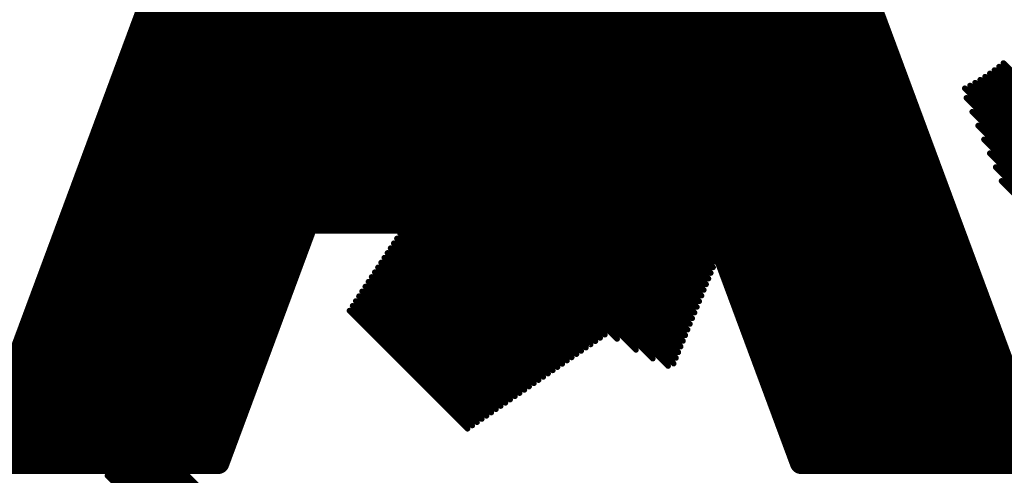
# Model space of a CAD drawing. Extents: x -13 to 79, y -40 to 78.
# Tile 43 of 96: x 33.95 to 38.32, y 18.02 to 20.04. Entities that reach past the tile are written whole.
import ezdxf

# ---------------------------------------------------------------- set-up
doc = ezdxf.new("R2010")
doc.units = 0
doc.layers.add('21', color=253, linetype='CONTINUOUS')
doc.layers.add('22', color=140, linetype='CONTINUOUS')

msp = doc.modelspace()

# ---------------------------------------------------------------- linework, layer by layer
at = {"layer": '21'}
for points, const_width in [([(32.385, 3.175, 0.4142), (61.595, 32.385)], 3.048), ([(37.782, 19.962, 1), (37.746, 19.998)], 0.0508), ([(34.4478, 19.9524, 1), (34.4837, 19.9165)], 0.0508), ([(37.8261, 19.8857, 1), (37.7785, 19.868)], 0.0508), ([(37.7785, 19.868, 1), (37.8261, 19.8857)], 0.0508), ([(37.8203, 19.8589, 1), (37.7843, 19.8948)], 0.0508), ([(37.8585, 19.7558, 1), (37.8226, 19.7917)], 0.0508), ([(34.3643, 19.7275, 1), (34.4003, 19.6916)], 0.0508), ([(34.3585, 19.7184, 1), (34.4061, 19.7007)], 0.0508), ([(34.4061, 19.7007, 1), (34.3585, 19.7184)], 0.0508), ([(37.8968, 19.6526, 1), (37.8609, 19.6886)], 0.0508), ([(37.941, 19.5763, 1), (37.8933, 19.5586)], 0.0508), ([(37.8933, 19.5586, 1), (37.941, 19.5763)], 0.0508), ([(37.9351, 19.5495, 1), (37.8992, 19.5854)], 0.0508), ([(34.2809, 19.5026, 1), (34.3168, 19.4667)], 0.0508), ([(37.9734, 19.4463, 1), (37.9375, 19.4823)], 0.0508), ([(38.0175, 19.37, 1), (37.9699, 19.3523)], 0.0508), ([(37.9699, 19.3523, 1), (38.0175, 19.37)], 0.0508), ([(38.0117, 19.3432, 1), (37.9757, 19.3791)], 0.0508), ([(34.1915, 19.2686, 1), (34.2392, 19.2509)], 0.0508), ([(34.1974, 19.2777, 1), (34.2333, 19.2418)], 0.0508), ([(34.2392, 19.2509, 1), (34.1915, 19.2686)], 0.0508), ([(38.0558, 19.2669, 1), (38.0082, 19.2492)], 0.0508), ([(38.0082, 19.2492, 1), (38.0558, 19.2669)], 0.0508), ([(38.05, 19.2401, 1), (38.014, 19.276)], 0.0508), ([(38.0882, 19.1369, 1), (38.0523, 19.1729)], 0.0508), ([(35.2264, 19.1655, 1), (35.2264, 19.1147)], 0.0508), ([(35.227, 19.1655, 1), (35.227, 19.1147)], 0.0508), ([(35.2091, 19.158, 1), (35.245, 19.1221)], 0.0508), ([(35.2502, 19.1312, 1), (35.2026, 19.1489)], 0.0508), ([(35.244, 19.1212, 1), (35.2081, 19.1571)], 0.0508), ([(35.227, 19.1147, 1), (35.227, 19.1655)], 0.0508), ([(35.3685, 19.1655, 1), (35.3685, 19.1147)], 0.0508), ([(35.3505, 19.158, 1), (35.3864, 19.1221)], 0.0508), ([(35.3685, 19.1147, 1), (35.3685, 19.1655)], 0.0508), ([(35.5099, 19.1655, 1), (35.5099, 19.1147)], 0.0508), ([(35.4919, 19.158, 1), (35.5278, 19.1221)], 0.0508), ([(35.5099, 19.1147, 1), (35.5099, 19.1655)], 0.0508), ([(35.6513, 19.1655, 1), (35.6513, 19.1147)], 0.0508), ([(35.6333, 19.158, 1), (35.6693, 19.1221)], 0.0508), ([(35.6513, 19.1147, 1), (35.6513, 19.1655)], 0.0508), ([(35.7927, 19.1655, 1), (35.7927, 19.1147)], 0.0508), ([(35.7748, 19.158, 1), (35.8107, 19.1221)], 0.0508), ([(35.7927, 19.1147, 1), (35.7927, 19.1655)], 0.0508), ([(35.9341, 19.1655, 1), (35.9341, 19.1147)], 0.0508), ([(35.9162, 19.158, 1), (35.9521, 19.1221)], 0.0508), ([(35.9341, 19.1147, 1), (35.9341, 19.1655)], 0.0508), ([(36.0756, 19.1655, 1), (36.0756, 19.1147)], 0.0508), ([(36.0576, 19.158, 1), (36.0935, 19.1221)], 0.0508), ([(36.0756, 19.1147, 1), (36.0756, 19.1655)], 0.0508), ([(36.217, 19.1655, 1), (36.217, 19.1147)], 0.0508), ([(36.199, 19.158, 1), (36.2349, 19.1221)], 0.0508), ([(36.217, 19.1147, 1), (36.217, 19.1655)], 0.0508), ([(36.3584, 19.1655, 1), (36.3584, 19.1147)], 0.0508), ([(36.3404, 19.158, 1), (36.3764, 19.1221)], 0.0508), ([(36.3584, 19.1147, 1), (36.3584, 19.1655)], 0.0508), ([(36.4998, 19.1655, 1), (36.4998, 19.1147)], 0.0508), ([(36.4819, 19.158, 1), (36.5178, 19.1221)], 0.0508), ([(36.4998, 19.1147, 1), (36.4998, 19.1655)], 0.0508), ([(36.6412, 19.1655, 1), (36.6412, 19.1147)], 0.0508), ([(36.6233, 19.158, 1), (36.6592, 19.1221)], 0.0508), ([(36.6412, 19.1147, 1), (36.6412, 19.1655)], 0.0508), ([(36.7827, 19.1655, 1), (36.7827, 19.1147)], 0.0508), ([(36.7647, 19.158, 1), (36.8006, 19.1221)], 0.0508), ([(36.7827, 19.1147, 1), (36.7827, 19.1655)], 0.0508), ([(36.9241, 19.1655, 1), (36.9241, 19.1147)], 0.0508), ([(36.9061, 19.158, 1), (36.9421, 19.1221)], 0.0508), ([(36.9241, 19.1147, 1), (36.9241, 19.1655)], 0.0508), ([(37.0441, 19.1489, 1), (36.9965, 19.1312)], 0.0508), ([(37.0203, 19.1147, 1), (37.0203, 19.1655)], 0.0508), ([(37.0146, 19.1251, 1), (37.0505, 19.0892)], 0.0508), ([(34.1139, 19.0528, 1), (34.1498, 19.0169)], 0.0508), ([(38.1265, 19.0338, 1), (38.0906, 19.0697)], 0.0508), ([(37.0529, 19.022, 1), (37.0888, 18.986)], 0.0508), ([(38.1648, 18.9307, 1), (38.1289, 18.9666)], 0.0508), ([(35.1606, 18.8963, 1), (35.1246, 18.9322)], 0.0508), ([(37.0912, 18.9188, 1), (37.1271, 18.8829)], 0.0508), ([(38.2031, 18.8275, 1), (38.1672, 18.8635)], 0.0508), ([(34.0304, 18.8279, 1), (34.0664, 18.792)], 0.0508), ([(37.1294, 18.8157, 1), (37.1654, 18.7797)], 0.0508), ([(38.2414, 18.7244, 1), (38.2054, 18.7603)], 0.0508), ([(35.0353, 18.6982, 1), (35.0829, 18.6805)], 0.0508), ([(35.0829, 18.6805, 1), (35.0353, 18.6982)], 0.0508), ([(35.0771, 18.6714, 1), (35.0412, 18.7073)], 0.0508), ([(37.2095, 18.7034, 1), (37.1619, 18.6857)], 0.0508), ([(37.1677, 18.7125, 1), (37.2036, 18.6766)], 0.0508), ([(37.1619, 18.6857, 1), (37.2095, 18.7034)], 0.0508), ([(38.2797, 18.6212, 1), (38.2437, 18.6572)], 0.0508), ([(37.206, 18.6094, 1), (37.2419, 18.5735)], 0.0508), ([(33.947, 18.603, 1), (33.9829, 18.5671)], 0.0508), ([(38.3179, 18.5181, 1), (38.282, 18.554)], 0.0508), ([(34.9995, 18.4556, 1), (34.9518, 18.4733)], 0.0508), ([(34.9936, 18.4465, 1), (34.9577, 18.4824)], 0.0508), ([(37.2443, 18.5063, 1), (37.2802, 18.4703)], 0.0508), ([(34.9518, 18.4733, 1), (34.9995, 18.4556)], 0.0508), ([(38.3562, 18.415, 1), (38.3203, 18.4509)], 0.0508), ([(37.2826, 18.4031, 1), (37.3185, 18.3672)], 0.0508), ([(34.9102, 18.2216, 1), (34.8742, 18.2575)], 0.0508), ([(37.3208, 18.3, 1), (37.3568, 18.264)], 0.0508), ([(37.3591, 18.1968, 1), (37.3951, 18.1609)], 0.0508), ([(34.0203, 18.1002, 1), (34.0203, 18.0494)], 0.0508), ([(34.0024, 18.0928, 1), (34.0383, 18.0568)], 0.0508), ([(34.0203, 18.0494, 1), (34.0203, 18.1002)], 0.0508), ([(34.1438, 18.0928, 1), (34.1797, 18.0568)], 0.0508), ([(34.1618, 18.1002, 1), (34.1618, 18.0494)], 0.0508), ([(34.1618, 18.0494, 1), (34.1618, 18.1002)], 0.0508), ([(34.2852, 18.0928, 1), (34.3211, 18.0568)], 0.0508), ([(34.3032, 18.1002, 1), (34.3032, 18.0494)], 0.0508), ([(34.3032, 18.0494, 1), (34.3032, 18.1002)], 0.0508), ([(34.4266, 18.0928, 1), (34.4626, 18.0568)], 0.0508), ([(34.4446, 18.1002, 1), (34.4446, 18.0494)], 0.0508), ([(34.4446, 18.0494, 1), (34.4446, 18.1002)], 0.0508), ([(34.586, 18.1002, 1), (34.586, 18.0494)], 0.0508), ([(34.5681, 18.0928, 1), (34.604, 18.0568)], 0.0508), ([(34.586, 18.0494, 1), (34.586, 18.1002)], 0.0508), ([(34.7274, 18.1002, 1), (34.7274, 18.0494)], 0.0508), ([(34.7095, 18.0928, 1), (34.7454, 18.0568)], 0.0508), ([(34.7274, 18.0494, 1), (34.7274, 18.1002)], 0.0508), ([(34.831, 18.0494, 1), (34.831, 18.1002)], 0.0508), ([(37.3974, 18.0937, 1), (37.4333, 18.0578)], 0.0508), ([(37.4157, 18.1002, 1), (37.4157, 18.0494)], 0.0508), ([(37.5379, 18.0928, 1), (37.5738, 18.0568)], 0.0508), ([(37.5559, 18.1002, 1), (37.5559, 18.0494)], 0.0508), ([(37.5559, 18.0494, 1), (37.5559, 18.1002)], 0.0508), ([(37.6793, 18.0928, 1), (37.7153, 18.0568)], 0.0508), ([(37.6973, 18.1002, 1), (37.6973, 18.0494)], 0.0508), ([(37.6973, 18.0494, 1), (37.6973, 18.1002)], 0.0508), ([(37.8207, 18.0928, 1), (37.8567, 18.0568)], 0.0508), ([(37.8387, 18.1002, 1), (37.8387, 18.0494)], 0.0508), ([(37.8387, 18.0494, 1), (37.8387, 18.1002)], 0.0508), ([(37.9801, 18.1002, 1), (37.9801, 18.0494)], 0.0508), ([(37.9622, 18.0928, 1), (37.9981, 18.0568)], 0.0508), ([(37.9801, 18.0494, 1), (37.9801, 18.1002)], 0.0508), ([(38.1036, 18.0928, 1), (38.1395, 18.0568)], 0.0508), ([(38.1216, 18.1002, 1), (38.1216, 18.0494)], 0.0508), ([(38.1216, 18.0494, 1), (38.1216, 18.1002)], 0.0508), ([(38.245, 18.0928, 1), (38.2809, 18.0568)], 0.0508), ([(38.263, 18.1002, 1), (38.263, 18.0494)], 0.0508), ([(38.263, 18.0494, 1), (38.263, 18.1002)], 0.0508), ([(34.8072, 18.0836, 1), (34.8549, 18.066)], 0.0508), ([(37.3919, 18.066, 1), (37.4395, 18.0836)], 0.0508)]:
    msp.add_lwpolyline(points, format="xyb", dxfattribs=dict(at, const_width=const_width))
at = {"layer": '21', "const_width": 0.1016}
for points in [[(34.4658, 19.9345), (36.8835, 22.3522)], [(34.3823, 19.7096), (36.0608, 21.388)], [(34.2988, 19.4847), (35.9773, 21.1632)], [(34.2154, 19.2598), (35.8939, 20.9383)], [(35.7927, 19.1401), (37.4577, 20.8051)], [(34.1319, 19.0349), (35.8104, 20.7134)], [(35.9341, 19.1401), (37.496, 20.702)], [(36.0756, 19.1401), (37.5343, 20.5988)], [(34.0484, 18.81), (35.7269, 20.4885)], [(36.217, 19.1401), (37.5726, 20.4957)], [(36.3584, 19.1401), (37.6109, 20.3925)], [(36.4998, 19.1401), (37.6491, 20.2894)], [(33.9649, 18.5851), (35.6435, 20.2636)], [(34.5493, 20.1594), (34.3823, 19.7096)], [(36.6412, 19.1401), (37.6874, 20.1863)], [(37.8023, 19.8769), (37.6874, 20.1863)], [(33.798, 18.1353), (35.7922, 20.1295)], [(33.8789, 18.0748), (35.9336, 20.1295)], [(33.8815, 18.3602), (35.6507, 20.1295)], [(34.0203, 18.0748), (36.075, 20.1295)], [(35.227, 19.1401), (36.2164, 20.1295)], [(35.3685, 19.1401), (36.3578, 20.1295)], [(35.5099, 19.1401), (36.4993, 20.1295)], [(35.6513, 19.1401), (36.6407, 20.1295)], [(36.7827, 19.1401), (37.7257, 20.0831)], [(36.9241, 19.1401), (37.764, 19.98)], [(37.0326, 19.1071), (37.8023, 19.8769)], [(37.9171, 19.5675), (37.8023, 19.8769)], [(37.0708, 19.004), (37.8406, 19.7737)], [(34.3823, 19.7096), (34.2154, 19.2598)], [(37.1091, 18.9009), (37.8789, 19.6706)], [(37.1474, 18.7977), (37.9171, 19.5675)], [(37.9937, 19.3612), (37.9171, 19.5675)], [(37.1857, 18.6946), (37.9554, 19.4643)], [(37.224, 18.5914), (37.9937, 19.3612)], [(38.032, 19.258), (37.9937, 19.3612)], [(34.2154, 19.2598), (33.798, 18.1353)], [(37.2623, 18.4883), (38.032, 19.258)], [(38.3766, 18.3298), (38.032, 19.258)], [(37.3005, 18.3851), (38.0703, 19.1549)], [(34.1618, 18.0748), (35.2261, 19.1391)], [(35.0591, 18.6893), (35.2264, 19.1401)], [(35.2264, 19.1401), (35.227, 19.1401)], [(35.227, 19.1401), (35.3685, 19.1401)], [(35.3685, 19.1401), (35.5099, 19.1401)], [(35.5099, 19.1401), (35.6513, 19.1401)], [(35.6513, 19.1401), (35.7927, 19.1401)], [(35.7927, 19.1401), (35.9341, 19.1401)], [(35.9341, 19.1401), (36.0756, 19.1401)], [(36.0756, 19.1401), (36.217, 19.1401)], [(36.217, 19.1401), (36.3584, 19.1401)], [(36.3584, 19.1401), (36.4998, 19.1401)], [(36.4998, 19.1401), (36.6412, 19.1401)], [(36.6412, 19.1401), (36.7827, 19.1401)], [(36.7827, 19.1401), (36.9241, 19.1401)], [(36.9241, 19.1401), (37.0203, 19.1401)], [(37.0203, 19.1401), (37.1857, 18.6946)], [(37.3388, 18.282), (38.1086, 19.0518)], [(37.3771, 18.1789), (38.1469, 18.9486)], [(34.3032, 18.0748), (35.1426, 18.9142)], [(37.4154, 18.0757), (38.1851, 18.8455)], [(37.5559, 18.0748), (38.2234, 18.7424)], [(34.4446, 18.0748), (35.0591, 18.6893)], [(34.9757, 18.4644), (35.0591, 18.6893)], [(37.1857, 18.6946), (37.4157, 18.0748)], [(37.6973, 18.0748), (38.2617, 18.6392)], [(37.8387, 18.0748), (38.3, 18.5361)], [(34.586, 18.0748), (34.9757, 18.4644)], [(34.831, 18.0748), (34.9757, 18.4644)], [(37.9801, 18.0748), (38.3383, 18.4329)], [(38.1216, 18.0748), (38.3766, 18.3298)], [(34.7274, 18.0748), (34.8922, 18.2396)], [(38.263, 18.0748), (38.4148, 18.2267)], [(33.8789, 18.0748), (34.0203, 18.0748)], [(34.0203, 18.0748), (34.1618, 18.0748)], [(34.1618, 18.0748), (34.3032, 18.0748)], [(34.3032, 18.0748), (34.4446, 18.0748)], [(34.4446, 18.0748), (34.586, 18.0748)], [(34.586, 18.0748), (34.7274, 18.0748)], [(34.7274, 18.0748), (34.831, 18.0748)], [(37.4157, 18.0748), (37.5559, 18.0748)], [(37.5559, 18.0748), (37.6973, 18.0748)], [(37.6973, 18.0748), (37.8387, 18.0748)], [(37.8387, 18.0748), (37.9801, 18.0748)], [(37.9801, 18.0748), (38.1216, 18.0748)], [(38.1216, 18.0748), (38.263, 18.0748)], [(38.263, 18.0748), (38.4044, 18.0748)]]:
    msp.add_lwpolyline(points, dxfattribs=at)
at = {"layer": '22', "const_width": 0.0254}
for points in [[(37.3326, 19.6929), (35.6889, 21.3366)], [(37.312, 19.6427), (35.6693, 21.2854)], [(37.3223, 19.6678), (35.679, 21.3111)], [(37.3018, 19.6176), (35.66, 21.2595)], [(37.2813, 19.5675), (35.642, 21.2067)], [(37.2915, 19.5925), (35.6508, 21.2332)], [(37.2607, 19.5173), (35.6252, 21.1528)], [(37.271, 19.5424), (35.6334, 21.1799)], [(37.2505, 19.4922), (35.6172, 21.1255)], [(37.2299, 19.442), (35.6021, 21.0698)], [(37.2402, 19.4671), (35.6095, 21.0978)], [(37.1478, 19.2412), (35.364, 21.0251)], [(37.1581, 19.2663), (35.3938, 21.0306)], [(37.1684, 19.2914), (35.4237, 21.0361)], [(37.1786, 19.3165), (35.4535, 21.0416)], [(37.1889, 19.3416), (35.4834, 21.0472)], [(37.1992, 19.3667), (35.5132, 21.0527)], [(37.2094, 19.3918), (35.5431, 21.0582)], [(37.2197, 19.4169), (35.5729, 21.0637)], [(37.0658, 19.0405), (35.1252, 20.981)], [(37.076, 19.0656), (35.1551, 20.9866)], [(37.0863, 19.0907), (35.1849, 20.9921)], [(37.0965, 19.1158), (35.2147, 20.9976)], [(37.1068, 19.1409), (35.2446, 21.0031)], [(37.1171, 19.166), (35.2744, 21.0086)], [(37.1273, 19.1911), (35.3043, 21.0141)], [(37.1376, 19.2162), (35.3341, 21.0196)], [(36.9837, 18.8398), (34.8864, 20.937)], [(36.9939, 18.8649), (34.9163, 20.9425)], [(37.0042, 18.8899), (34.9461, 20.948)], [(37.0144, 18.915), (34.976, 20.9535)], [(37.0247, 18.9401), (35.0058, 20.959)], [(37.035, 18.9652), (35.0357, 20.9645)], [(37.0452, 18.9903), (35.0655, 20.97)], [(37.0555, 19.0154), (35.0954, 20.9755)], [(36.9529, 18.7645), (34.8031, 20.9142)], [(36.9631, 18.7896), (34.8267, 20.926)], [(36.9734, 18.8147), (34.8566, 20.9315)], [(36.9426, 18.7394), (34.8031, 20.8788)], [(36.9323, 18.7143), (34.8031, 20.8435)], [(36.9221, 18.6892), (35.5888, 20.0224)], [(36.9118, 18.6641), (35.6001, 19.9759)], [(36.9016, 18.639), (35.6128, 19.9278)], [(36.8913, 18.6139), (35.6271, 19.8781)], [(39.7463, 18.4105), (38.3118, 19.845)], [(36.881, 18.5888), (35.6434, 19.8265)], [(39.6939, 18.3569), (38.2517, 19.7991)], [(39.7113, 18.3748), (38.2722, 19.8139)], [(39.7288, 18.3927), (38.2923, 19.8292)], [(36.8708, 18.5637), (35.6618, 19.7727)], [(37.3428, 19.718), (37.286, 19.7749)], [(39.6414, 18.3033), (38.1867, 19.758)], [(39.6589, 18.3212), (38.2089, 19.7712)], [(39.6764, 18.3391), (38.2306, 19.7849)], [(36.8605, 18.5386), (35.6828, 19.7163)], [(39.6064, 18.2676), (38.1407, 19.7334)], [(39.6239, 18.2855), (38.164, 19.7454)], [(39.5889, 18.2497), (38.1478, 19.6909)], [(36.8502, 18.5136), (35.7069, 19.6569)], [(39.5714, 18.2319), (38.1738, 19.6295)], [(36.8255, 18.5029), (35.7347, 19.5938)], [(39.4767, 18.2912), (38.1997, 19.5682)], [(36.7575, 18.5355), (35.7673, 19.5258)], [(39.3566, 18.376), (38.2257, 19.5069)], [(36.6832, 18.5745), (35.8063, 19.4515)], [(39.2365, 18.4608), (38.2517, 19.4455)], [(36.5452, 18.6418), (35.8207, 19.3663)], [(36.5995, 18.6229), (35.8347, 19.3877)], [(39.1163, 18.5456), (38.2777, 19.3842)], [(36.5032, 18.6131), (35.7926, 19.3237)], [(36.5242, 18.6274), (35.8066, 19.345)], [(38.9962, 18.6304), (38.3037, 19.3229)], [(36.4613, 18.5843), (35.7645, 19.281)], [(36.4822, 18.5987), (35.7786, 19.3024)], [(36.4193, 18.5556), (35.7365, 19.2384)], [(36.4403, 18.57), (35.7505, 19.2597)], [(36.3773, 18.5268), (35.7084, 19.1958)], [(36.3983, 18.5412), (35.7224, 19.2171)], [(36.3354, 18.4981), (35.6803, 19.1531)], [(36.3563, 18.5125), (35.6944, 19.1744)], [(36.2934, 18.4694), (35.6523, 19.1105)], [(36.3144, 18.4837), (35.6663, 19.1318)], [(36.2514, 18.4406), (35.6242, 19.0678)], [(36.2724, 18.455), (35.6382, 19.0892)], [(36.2095, 18.4119), (35.5961, 19.0252)], [(36.2304, 18.4262), (35.6102, 19.0465)], [(36.1675, 18.3831), (35.5681, 18.9825)], [(36.1885, 18.3975), (35.5821, 19.0039)], [(36.1255, 18.3544), (35.54, 18.9399)], [(36.1465, 18.3688), (35.554, 18.9612)], [(36.0836, 18.3256), (35.5119, 18.8973)], [(36.1045, 18.34), (35.526, 18.9186)], [(36.0416, 18.2969), (35.4839, 18.8546)], [(36.0626, 18.3113), (35.4979, 18.8759)], [(35.9996, 18.2681), (35.4558, 18.812)], [(36.0206, 18.2825), (35.4698, 18.8333)], [(35.9577, 18.2394), (35.4277, 18.7693)], [(35.9786, 18.2538), (35.4418, 18.7906)], [(35.9367, 18.225), (35.4137, 18.748)], [(34.9873, 17.5127), (34.3412, 18.1588)], [(34.9873, 17.5481), (34.3788, 18.1566)], [(34.9873, 17.4774), (34.3412, 18.1235)], [(34.9873, 17.5834), (34.4394, 18.1313)], [(34.9873, 17.6188), (34.5001, 18.106)], [(34.9873, 17.442), (34.3412, 18.0881)], [(34.9873, 17.6542), (34.5607, 18.0807)], [(34.9873, 17.6895), (34.6213, 18.0554)], [(34.9873, 17.4067), (34.3412, 18.0527)], [(34.9873, 17.3713), (34.3412, 18.0174)], [(34.9873, 17.7249), (34.682, 18.0302)]]:
    msp.add_lwpolyline(points, dxfattribs=at)
at = {"layer": '22', "const_width": 0.0127}
for points in [[(35.5933, 20.0269, 1), (35.5843, 20.018)], [(35.6045, 19.9803, 1), (35.5956, 19.9714)], [(35.6172, 19.9323, 1), (35.6083, 19.9233)], [(35.6316, 19.8826, 1), (35.6226, 19.8736)], [(38.3163, 19.8495, 1), (38.3074, 19.8405)], [(35.6479, 19.8309, 1), (35.6389, 19.822)], [(38.2562, 19.8036, 1), (38.2472, 19.7946)], [(38.2767, 19.8184, 1), (38.2678, 19.8094)], [(38.2968, 19.8337, 1), (38.2878, 19.8247)], [(35.6663, 19.7771, 1), (35.6574, 19.7682)], [(37.2905, 19.7794, 1), (37.2815, 19.7704)], [(38.1912, 19.7625, 1), (38.1822, 19.7535)], [(38.2134, 19.7756, 1), (38.2044, 19.7667)], [(38.2351, 19.7893, 1), (38.2261, 19.7804)], [(35.6873, 19.7208, 1), (35.6783, 19.7118)], [(37.3383, 19.7135, 1), (37.3473, 19.7225)], [(38.1451, 19.7378, 1), (38.1362, 19.7289)], [(38.1685, 19.7499, 1), (38.1595, 19.7409)], [(37.3281, 19.6884, 1), (37.3371, 19.6974)], [(38.1523, 19.6954, 1), (38.1433, 19.6864)], [(35.7114, 19.6614, 1), (35.7024, 19.6524)], [(37.3076, 19.6382, 1), (37.3165, 19.6472)], [(37.3178, 19.6633, 1), (37.3268, 19.6723)], [(38.1782, 19.634, 1), (38.1693, 19.6251)], [(35.7392, 19.5982, 1), (35.7302, 19.5893)], [(37.287, 19.5881, 1), (37.296, 19.597)], [(37.2973, 19.6132, 1), (37.3063, 19.6221)], [(37.2665, 19.5379, 1), (37.2755, 19.5468)], [(37.2768, 19.563, 1), (37.2857, 19.5719)], [(38.2042, 19.5727, 1), (38.1953, 19.5637)], [(35.7717, 19.5303, 1), (35.7628, 19.5213)], [(37.2562, 19.5128, 1), (37.2652, 19.5217)], [(38.2302, 19.5114, 1), (38.2212, 19.5024)], [(35.8108, 19.4559, 1), (35.8018, 19.447)], [(37.2357, 19.4626, 1), (37.2447, 19.4716)], [(37.246, 19.4877, 1), (37.255, 19.4967)], [(37.2152, 19.4124, 1), (37.2242, 19.4214)], [(37.2255, 19.4375, 1), (37.2344, 19.4465)], [(38.2562, 19.45, 1), (38.2472, 19.4411)], [(35.8252, 19.3708, 1), (35.8162, 19.3618)], [(35.8392, 19.3921, 1), (35.8302, 19.3832)], [(37.1947, 19.3622, 1), (37.2036, 19.3712)], [(37.2049, 19.3873, 1), (37.2139, 19.3963)], [(38.2822, 19.3887, 1), (38.2732, 19.3797)], [(35.7971, 19.3282, 1), (35.7881, 19.3192)], [(35.8111, 19.3495, 1), (35.8022, 19.3405)], [(37.1844, 19.3371, 1), (37.1934, 19.3461)], [(38.3081, 19.3274, 1), (38.2992, 19.3184)], [(35.769, 19.2855, 1), (35.7601, 19.2766)], [(35.7831, 19.3069, 1), (35.7741, 19.2979)], [(37.1639, 19.2869, 1), (37.1729, 19.2959)], [(37.1741, 19.312, 1), (37.1831, 19.321)], [(35.741, 19.2429, 1), (35.732, 19.2339)], [(35.755, 19.2642, 1), (35.746, 19.2552)], [(37.1434, 19.2368, 1), (37.1523, 19.2457)], [(37.1536, 19.2618, 1), (37.1626, 19.2708)], [(35.7129, 19.2002, 1), (35.7039, 19.1913)], [(35.7269, 19.2216, 1), (35.718, 19.2126)], [(37.1228, 19.1866, 1), (37.1318, 19.1955)], [(37.1331, 19.2117, 1), (37.1421, 19.2206)], [(35.6848, 19.1576, 1), (35.6759, 19.1486)], [(35.6989, 19.1789, 1), (35.6899, 19.17)], [(37.1126, 19.1615, 1), (37.1215, 19.1704)], [(35.6568, 19.115, 1), (35.6478, 19.106)], [(35.6708, 19.1363, 1), (35.6618, 19.1273)], [(37.092, 19.1113, 1), (37.101, 19.1203)], [(37.1023, 19.1364, 1), (37.1113, 19.1454)], [(35.6287, 19.0723, 1), (35.6197, 19.0633)], [(35.6427, 19.0936, 1), (35.6338, 19.0847)], [(37.0715, 19.0611, 1), (37.0805, 19.0701)], [(37.0818, 19.0862, 1), (37.0908, 19.0952)], [(35.6006, 19.0297, 1), (35.5916, 19.0207)], [(35.6147, 19.051, 1), (35.6057, 19.042)], [(37.051, 19.0109, 1), (37.06, 19.0199)], [(37.0613, 19.036, 1), (37.0702, 19.045)], [(35.5726, 18.987, 1), (35.5636, 18.9781)], [(35.5866, 19.0083, 1), (35.5776, 18.9994)], [(37.0407, 18.9858, 1), (37.0497, 18.9948)], [(35.5445, 18.9444, 1), (35.5355, 18.9354)], [(35.5585, 18.9657, 1), (35.5495, 18.9567)], [(37.0202, 18.9356, 1), (37.0292, 18.9446)], [(37.0305, 18.9607, 1), (37.0394, 18.9697)], [(35.5164, 18.9017, 1), (35.5074, 18.8928)], [(35.5304, 18.9231, 1), (35.5215, 18.9141)], [(36.9997, 18.8855, 1), (37.0087, 18.8944)], [(37.0099, 18.9105, 1), (37.0189, 18.9195)], [(35.4883, 18.8591, 1), (35.4794, 18.8501)], [(35.5024, 18.8804, 1), (35.4934, 18.8715)], [(36.9894, 18.8604, 1), (36.9984, 18.8693)], [(35.4603, 18.8165, 1), (35.4513, 18.8075)], [(35.4743, 18.8378, 1), (35.4653, 18.8288)], [(36.9689, 18.8102, 1), (36.9779, 18.8191)], [(36.9792, 18.8353, 1), (36.9881, 18.8442)], [(35.4322, 18.7738, 1), (35.4232, 18.7648)], [(35.4462, 18.7951, 1), (35.4373, 18.7862)], [(36.9484, 18.76, 1), (36.9573, 18.769)], [(36.9586, 18.7851, 1), (36.9676, 18.7941)], [(35.4182, 18.7525, 1), (35.4092, 18.7435)], [(36.9279, 18.7098, 1), (36.9368, 18.7188)], [(36.9381, 18.7349, 1), (36.9471, 18.7439)], [(36.9176, 18.6847, 1), (36.9266, 18.6937)], [(36.5197, 18.623, 1), (36.5287, 18.6319)], [(36.5407, 18.6373, 1), (36.5497, 18.6463)], [(36.595, 18.6184, 1), (36.6039, 18.6274)], [(36.8971, 18.6345, 1), (36.906, 18.6435)], [(36.9073, 18.6596, 1), (36.9163, 18.6686)], [(36.4568, 18.5798, 1), (36.4657, 18.5888)], [(36.4778, 18.5942, 1), (36.4867, 18.6032)], [(36.4987, 18.6086, 1), (36.5077, 18.6176)], [(36.8765, 18.5843, 1), (36.8855, 18.5933)], [(36.8868, 18.6094, 1), (36.8958, 18.6184)], [(36.3938, 18.5367, 1), (36.4028, 18.5457)], [(36.4148, 18.5511, 1), (36.4238, 18.5601)], [(36.4358, 18.5655, 1), (36.4448, 18.5744)], [(36.6787, 18.5701, 1), (36.6877, 18.579)], [(36.7531, 18.531, 1), (36.762, 18.54)], [(36.856, 18.5342, 1), (36.865, 18.5431)], [(36.8663, 18.5592, 1), (36.8752, 18.5682)], [(36.3309, 18.4936, 1), (36.3398, 18.5026)], [(36.3519, 18.508, 1), (36.3608, 18.517)], [(36.3728, 18.5224, 1), (36.3818, 18.5313)], [(36.821, 18.4985, 1), (36.83, 18.5074)], [(36.8458, 18.5091, 1), (36.8547, 18.518)], [(36.2679, 18.4505, 1), (36.2769, 18.4595)], [(36.2889, 18.4649, 1), (36.2979, 18.4738)], [(36.3099, 18.4792, 1), (36.3189, 18.4882)], [(36.205, 18.4074, 1), (36.2139, 18.4163)], [(36.226, 18.4218, 1), (36.2349, 18.4307)], [(36.2469, 18.4361, 1), (36.2559, 18.4451)], [(36.142, 18.3643, 1), (36.151, 18.3732)], [(36.163, 18.3786, 1), (36.172, 18.3876)], [(36.184, 18.393, 1), (36.193, 18.402)], [(36.0791, 18.3211, 1), (36.088, 18.3301)], [(36.1001, 18.3355, 1), (36.109, 18.3445)], [(36.121, 18.3499, 1), (36.13, 18.3589)], [(36.0161, 18.278, 1), (36.0251, 18.287)], [(36.0371, 18.2924, 1), (36.0461, 18.3014)], [(36.0581, 18.3068, 1), (36.0671, 18.3157)], [(35.9532, 18.2349, 1), (35.9621, 18.2439)], [(35.9742, 18.2493, 1), (35.9831, 18.2583)], [(35.9951, 18.2637, 1), (36.0041, 18.2726)], [(35.9322, 18.2205, 1), (35.9412, 18.2295)], [(34.3457, 18.1633, 1), (34.3367, 18.1543)], [(34.3833, 18.1611, 1), (34.3743, 18.1521)], [(34.3457, 18.1279, 1), (34.3367, 18.119)], [(34.4439, 18.1358, 1), (34.4349, 18.1268)], [(34.5045, 18.1105, 1), (34.4956, 18.1015)], [(34.3457, 18.0926, 1), (34.3367, 18.0836)], [(34.5652, 18.0852, 1), (34.5562, 18.0762)], [(34.6258, 18.0599, 1), (34.6169, 18.051)], [(34.3457, 18.0572, 1), (34.3367, 18.0483)], [(34.3457, 18.0219, 1), (34.3367, 18.0129)], [(34.6865, 18.0346, 1), (34.6775, 18.0257)]]:
    msp.add_lwpolyline(points, format="xyb", dxfattribs=at)

doc.saveas('drawing.dxf')
